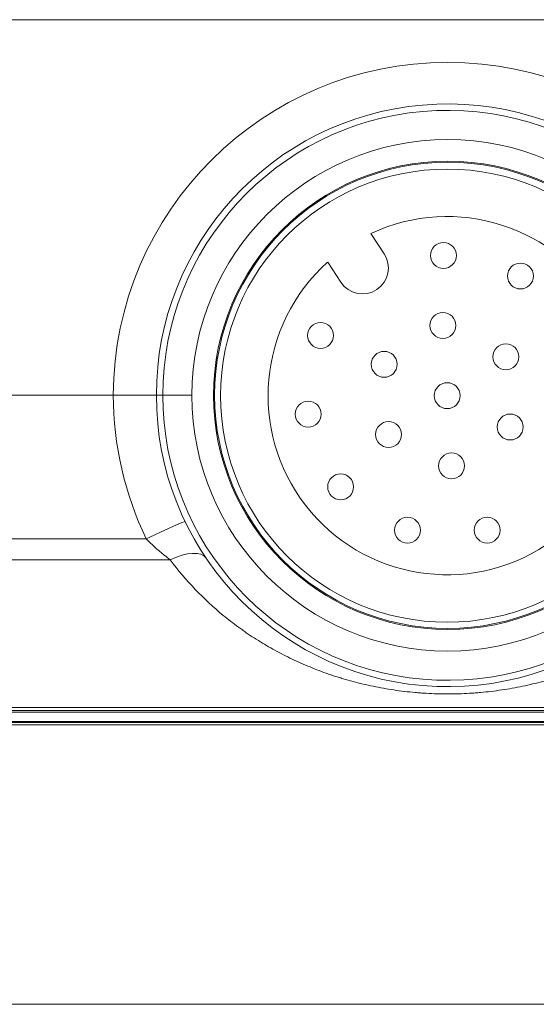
# Model space of a CAD drawing. Header units: millimetres. Extents: x 4 to 836, y 5 to 589.
# Tile 61 of 75: x 697 to 709, y 289 to 311. Entities that reach past the tile are written whole.
import ezdxf

# ---------------------------------------------------------------- set-up
doc = ezdxf.new("R2010")
doc.units = ezdxf.units.MM
doc.layers.add('1', color=7, linetype='Continuous', true_color=0xffffff)

msp = doc.modelspace()

# ---------------------------------------------------------------- linework, layer by layer
at = {"layer": '1', "color": 27, "linetype": 'Continuous', "lineweight": 18}
for p, q in [((678.781, 311.455), (715.173, 311.455)), ((694.477, 302.752), (699.477, 302.752)), ((701.302, 302.752), (700.627, 302.752)), ((715.239, 295.452), (678.715, 295.452))]:
    msp.add_line(p, q, dxfattribs=at)
at = {"layer": '1', "color": 18, "linetype": 'Continuous', "lineweight": 18}
for p, q in [((705.447, 306.498), (705.754, 306.034)), ((704.754, 305.371), (704.447, 305.834)), ((713.727, 295.412), (680.227, 295.412))]:
    msp.add_line(p, q, dxfattribs=at)
at = {"layer": '1', "color": 252, "linetype": 'Continuous', "lineweight": 18}
for p, q in [((708.735, 302.312), (708.735, 302.312)), ((717.477, 295.119), (676.477, 295.119)), ((679.718, 295.171), (714.237, 295.171)), ((713.727, 295.193), (680.227, 295.193))]:
    msp.add_line(p, q, dxfattribs=at)
at = {"layer": '1', "color": 27, "linetype": 'Continuous', "lineweight": 13}
for p, q in [((693.71, 299.426), (700.244, 299.426)), ((700.801, 298.94), (693.153, 298.94)), ((678.715, 295.521), (715.239, 295.521))]:
    msp.add_line(p, q, dxfattribs=at)
at = {"layer": '1', "color": 251, "linetype": 'Continuous', "lineweight": 18}
msp.add_line((663.5, 288.642), (730.454, 288.642), dxfattribs=at)
at = {"layer": '1', "color": 27, "linetype": 'Continuous', "lineweight": 18}
for radius in [5.925, 5.425, 5.4]:
    msp.add_circle((707.227, 302.752), radius, dxfattribs=at)
at = {"layer": '1', "color": 18, "linetype": 'Continuous', "lineweight": 18}
for centre, radius in [((707.216, 302.744), 5.25), ((707.128, 305.992), 0.3), ((708.912, 305.516), 0.3), ((707.115, 304.371), 0.3), ((704.282, 304.14), 0.3), ((708.575, 303.645), 0.3), ((705.757, 303.47), 0.3), ((707.216, 302.744), 0.3), ((703.995, 302.317), 0.3), ((708.676, 302.018), 0.3), ((705.858, 301.843), 0.3), ((707.317, 301.117), 0.3), ((704.747, 300.631), 0.3), ((706.296, 299.627), 0.3), ((708.142, 299.628), 0.3)]:
    msp.add_circle(centre, radius, dxfattribs=at)
at = {"layer": '1', "color": 27, "linetype": 'Continuous', "lineweight": 13}
for centre, radius, start, end in [((707.227, 302.717), 7.75, 0.258, 179.742), ((707.227, 302.754), 6.6, 9.9866, 180.0227), ((707.227, 302.787), 7.75, 180.258, 205.7018), ((707.227, 302.749), 6.6, 179.9773, 350.0134)]:
    msp.add_arc(centre, radius, start, end, dxfattribs=at)
at = {"layer": '1', "color": 27, "linetype": 'Continuous', "lineweight": 18}
for start, end in [(9.8747, 180), (180, 350.1253)]:
    msp.add_arc((707.227, 302.752), 6.75, start, end, dxfattribs=at)
at = {"layer": '1', "color": 18, "linetype": 'Continuous', "lineweight": 18}
for centre, radius, start, end in [((707.216, 302.744), 4.15, 131.8629, 115.2371), ((705.254, 305.702), 0.6, 213.55, 33.55)]:
    msp.add_arc(centre, radius, start, end, dxfattribs=at)
at = {"layer": '1', "color": 27, "linetype": 'Continuous', "lineweight": 13}
for centre, major_axis, ratio, start_param, end_param in [((700.244, 299.391), (-0.901, -0.434), 0.03145, 3.141593, 4.697253), ((700.801, 298.419), (0.829, 0.559), 0.4511, 0, 1.275562)]:
    msp.add_ellipse(centre, major_axis=major_axis, ratio=ratio, start_param=start_param, end_param=end_param, dxfattribs=at)
at = {"layer": '1', "color": 27, "linetype": 'Continuous', "lineweight": 18}
for points, knots in [([(700.477, 302.752), (700.477, 302.752), (700.477, 302.752), (700.477, 302.752), (700.477, 302.752), (700.476, 302.752), (700.474, 302.752), (700.469, 302.752), (700.464, 302.752), (700.455, 302.752), (700.451, 302.752), (700.443, 302.752), (700.438, 302.752), (700.424, 302.752), (700.402, 302.752), (700.367, 302.752), (700.343, 302.752), (700.326, 302.752), (700.317, 302.752), (700.272, 302.752), (700.23, 302.752), (700.161, 302.752), (700.137, 302.752), (700.099, 302.752), (700.086, 302.752), (700.059, 302.752), (700.046, 302.752), (699.978, 302.752), (699.92, 302.752), (699.845, 302.752), (699.829, 302.752), (699.798, 302.752), (699.783, 302.752), (699.736, 302.752), (699.704, 302.752), (699.608, 302.752), (699.543, 302.752), (699.477, 302.752)], [0, 0, 0, 0, 0.00772, 0.015533, 0.015533, 0.031159, 0.062412, 0.062412, 0.124918, 0.124918, 0.156171, 0.156171, 0.187424, 0.187424, 0.24993, 0.312436, 0.343689, 0.343689, 0.374941, 0.374941, 0.499953, 0.499953, 0.562459, 0.562459, 0.593712, 0.593712, 0.624965, 0.624965, 0.749977, 0.749977, 0.78123, 0.78123, 0.812482, 0.812482, 0.874988, 0.874988, 1, 1, 1, 1]), ([(700.627, 302.752), (700.617, 302.752), (700.607, 302.752), (700.593, 302.752), (700.588, 302.752), (700.579, 302.752), (700.574, 302.752), (700.561, 302.752), (700.552, 302.752), (700.536, 302.752), (700.528, 302.752), (700.514, 302.752), (700.508, 302.752), (700.5, 302.752), (700.497, 302.752), (700.492, 302.752), (700.49, 302.752), (700.485, 302.752), (700.482, 302.752), (700.479, 302.752), (700.478, 302.752), (700.477, 302.752), (700.477, 302.752), (700.477, 302.752)], [0, 0, 0, 0, 0.125433, 0.125433, 0.188149, 0.188149, 0.250866, 0.250866, 0.376299, 0.376299, 0.501732, 0.501732, 0.627165, 0.627165, 0.689881, 0.689881, 0.752598, 0.752598, 0.878031, 0.878031, 0.940747, 0.940747, 1, 1, 1, 1])]:
    msp.add_open_spline(points, degree=3, knots=knots, dxfattribs=at)
at = {"layer": '1', "color": 252, "linetype": 'Continuous', "lineweight": 18}
msp.add_open_spline([(708.457, 302.219), (708.459, 302.223), (708.468, 302.237), (708.48, 302.249), (708.49, 302.256)], degree=3, knots=[0, 0, 0, 0, 0.287214, 1, 1, 1, 1], dxfattribs=at)
at = {"layer": '1', "color": 27, "linetype": 'Continuous', "lineweight": 13}
for points, knots in [([(700.801, 298.94), (700.753, 298.975), (700.705, 299.012), (700.634, 299.069), (700.61, 299.089), (700.563, 299.128), (700.54, 299.148), (700.47, 299.208), (700.423, 299.25), (700.333, 299.336), (700.288, 299.38), (700.244, 299.426)], [0, 0, 0, 0, 0.25, 0.25, 0.375, 0.375, 0.5, 0.5, 0.75, 0.75, 1, 1, 1, 1]), ([(713.653, 298.94), (713.472, 298.696), (713.279, 298.468), (712.87, 298.041), (712.654, 297.841), (712.312, 297.56), (712.196, 297.469), (712.046, 297.36), (711.986, 297.317), (711.864, 297.232), (711.771, 297.171), (711.585, 297.051), (711.458, 296.974), (711.201, 296.828), (711.069, 296.758), (710.802, 296.626), (710.666, 296.563), (710.389, 296.445), (710.248, 296.389), (709.959, 296.284), (709.812, 296.235), (709.585, 296.167), (709.509, 296.145), (709.354, 296.103), (709.277, 296.083), (709.042, 296.027), (708.884, 295.994), (708.563, 295.937), (708.401, 295.913), (708.153, 295.883), (708.07, 295.874), (707.945, 295.863), (707.903, 295.86), (707.819, 295.853), (707.608, 295.839), (707.23, 295.828), (706.894, 295.838), (706.684, 295.85), (706.642, 295.853), (706.558, 295.859), (706.516, 295.863), (706.391, 295.874), (706.307, 295.882), (706.06, 295.912), (705.898, 295.936), (705.578, 295.993), (705.263, 296.058), (704.957, 296.14), (704.768, 296.197), (704.73, 296.209), (704.655, 296.232), (704.617, 296.244), (704.506, 296.281), (704.432, 296.307), (704.214, 296.386), (704.072, 296.442), (703.793, 296.561), (703.656, 296.624), (703.388, 296.757), (703.256, 296.826), (702.998, 296.973), (702.871, 297.049), (702.684, 297.17), (702.592, 297.231), (702.5, 297.295), (702.44, 297.338), (702.41, 297.359), (702.26, 297.469), (702.143, 297.559), (701.801, 297.84), (701.585, 298.04), (701.175, 298.468), (700.982, 298.696), (700.801, 298.94)], [0, 0, 0, 0, 0.0625, 0.0625, 0.125, 0.125, 0.15625, 0.15625, 0.164062, 0.171875, 0.1875, 0.1875, 0.21875, 0.21875, 0.25, 0.25, 0.28125, 0.28125, 0.3125, 0.3125, 0.34375, 0.34375, 0.359375, 0.359375, 0.375, 0.375, 0.40625, 0.40625, 0.4375, 0.4375, 0.453125, 0.453125, 0.460937, 0.460937, 0.46875, 0.5, 0.53125, 0.53125, 0.539062, 0.539062, 0.546875, 0.546875, 0.5625, 0.5625, 0.59375, 0.59375, 0.625, 0.65625, 0.65625, 0.664062, 0.664062, 0.671875, 0.671875, 0.6875, 0.6875, 0.71875, 0.71875, 0.75, 0.75, 0.78125, 0.78125, 0.8125, 0.8125, 0.828125, 0.835937, 0.835937, 0.84375, 0.84375, 0.875, 0.875, 0.9375, 0.9375, 1, 1, 1, 1])]:
    msp.add_open_spline(points, degree=3, knots=knots, dxfattribs=at)

doc.saveas('drawing.dxf')
